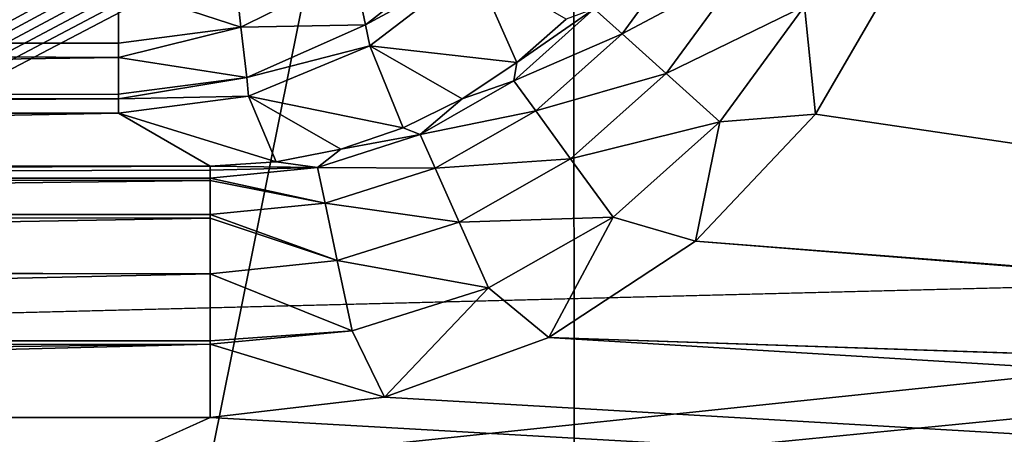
# Model space of a CAD drawing. Header units: millimetres. Extents: x -40 to 40, y -40 to 40.
# Tile 88 of 256: x -19.7 to -17.8, y -12.5 to -11.7. Entities that reach past the tile are written whole.
import ezdxf

# ---------------------------------------------------------------- set-up
doc = ezdxf.new("R2010")
doc.units = ezdxf.units.MM
doc.header["$LTSCALE"] = 26.699852
for name, color, linetype in [('1', 7, 'CONTINUOUS'), ('104', 7, 'CONTINUOUS'), ('109', 7, 'CONTINUOUS'), ('139', 7, 'CONTINUOUS'), ('16', 7, 'CONTINUOUS'), ('186', 7, 'CONTINUOUS'), ('191', 7, 'CONTINUOUS'), ('203', 7, 'CONTINUOUS'), ('204', 7, 'CONTINUOUS'), ('48', 7, 'CONTINUOUS'), ('60', 7, 'CONTINUOUS'), ('692', 7, 'CONTINUOUS'), ('788', 7, 'CONTINUOUS'), ('789', 7, 'CONTINUOUS'), ('801', 7, 'CONTINUOUS'), ('802', 7, 'CONTINUOUS'), ('803', 7, 'CONTINUOUS'), ('804', 7, 'CONTINUOUS')]:
    doc.layers.add(name, color=color, linetype=linetype)

msp = doc.modelspace()

# ---------------------------------------------------------------- linework, layer by layer
at = {"layer": '1', "linetype": 'Continuous'}
for points in [[(-15.1168, 36.4929), (-18.6204, 34.8358), (-18.6197, -34.8362), (-15.1168, 36.4929)], [(-15.116, -36.4932), (-15.1168, 36.4929), (-18.6197, -34.8362), (-15.116, -36.4932)], [(-18.6204, 34.8358), (-21.9451, 32.843), (-21.9445, -32.8434), (-18.6204, 34.8358)], [(-18.6197, -34.8362), (-18.6204, 34.8358), (-21.9445, -32.8434), (-18.6197, -34.8362)]]:
    msp.add_3dface(points, dxfattribs=at)
at = {"layer": '104', "linetype": 'Continuous'}
for points in [[(29.2335, -13.0155, -730), (30.4337, -9.8888, -730), (-30.4335, -9.8895, -730), (29.2335, -13.0155, -730)], [(-29.2331, -13.0163, -730), (29.2335, -13.0155, -730), (-30.4335, -9.8895, -730), (-29.2331, -13.0163, -730)]]:
    msp.add_3dface(points, dxfattribs=at)
at = {"layer": '109', "linetype": 'Continuous'}
for points in [[(-29.4959, -13.647, -733), (-30.7984, -10.3781, -733), (-0.9877, -10.6543, -733), (-29.4959, -13.647, -733)], [(0.9862, -10.6545, -733), (-29.4959, -13.647, -733), (-0.9877, -10.6543, -733), (0.9862, -10.6545, -733)], [(29.4957, -13.6475, -733), (-29.4959, -13.647, -733), (0.9862, -10.6545, -733), (29.4957, -13.6475, -733)]]:
    msp.add_3dface(points, dxfattribs=at)
at = {"layer": '139', "linetype": 'Continuous'}
for points in [[(-15.2642, -11.7415, -733), (-19.5129, -4.3825, -733), (-17.9059, -10.5612, -733), (-15.2642, -11.7415, -733)], [(-17.8453, -10.9038, -733), (-15.2642, -11.7415, -733), (-17.9059, -10.5612, -733), (-17.8453, -10.9038, -733)], [(-17.8656, -11.2525, -733), (-14.5754, -12.3617, -733), (-17.8453, -10.9038, -733), (-17.8656, -11.2525, -733)], [(-15.0799, -11.9951, -733), (-15.2642, -11.7415, -733), (-17.8453, -10.9038, -733), (-15.0799, -11.9951, -733)], [(-15.0264, -12.0515, -733), (-15.0799, -11.9951, -733), (-17.8453, -10.9038, -733), (-15.0264, -12.0515, -733)], [(-14.8469, -12.2049, -733), (-15.0264, -12.0515, -733), (-17.8453, -10.9038, -733), (-14.8469, -12.2049, -733)], [(-14.5754, -12.3617, -733), (-14.8469, -12.2049, -733), (-17.8453, -10.9038, -733), (-14.5754, -12.3617, -733)], [(-17.9657, -11.5865, -733), (-14.5754, -12.3617, -733), (-17.8656, -11.2525, -733), (-17.9657, -11.5865, -733)], [(-18.14, -11.888, -733), (-14.2772, -12.4586, -733), (-17.9657, -11.5865, -733), (-18.14, -11.888, -733)], [(-14.2772, -12.4586, -733), (-14.5754, -12.3617, -733), (-17.9657, -11.5865, -733), (-14.2772, -12.4586, -733)], [(-18.3788, -12.1409, -733), (-14.2772, -12.4586, -733), (-18.14, -11.888, -733), (-18.3788, -12.1409, -733)], [(-18.6699, -12.3321, -733), (-13.9654, -12.4913, -733), (-18.3788, -12.1409, -733), (-18.6699, -12.3321, -733)], [(-13.9654, -12.4913, -733), (-14.2772, -12.4586, -733), (-18.3788, -12.1409, -733), (-13.9654, -12.4913, -733)], [(-18.9964, -12.4509, -733), (24.9125, -15, -733), (-18.6699, -12.3321, -733), (-18.9964, -12.4509, -733)], [(24.9125, -15, -733), (-13.9654, -12.4913, -733), (-18.6699, -12.3321, -733), (24.9125, -15, -733)], [(-19.3426, -12.4913, -733), (24.9125, -15, -733), (-18.9964, -12.4509, -733), (-19.3426, -12.4913, -733)], [(-24.9917, -12.4913, -733), (-24.9125, -15, -733), (-19.3426, -12.4913, -733), (-24.9917, -12.4913, -733)], [(-24.9125, -15, -733), (24.9125, -15, -733), (-19.3426, -12.4913, -733), (-24.9125, -15, -733)]]:
    msp.add_3dface(points, dxfattribs=at)
at = {"layer": '16', "linetype": 'Continuous'}
for points in [[(-5.7778, -11.8158, -3.5), (-32.7611, -9.0945, -3.5), (-6.5105, -11.5379, -3.5), (-5.7778, -11.8158, -3.5)], [(-5, -11.9103, -3.5), (-32.7611, -9.0945, -3.5), (-5.7778, -11.8158, -3.5), (-5, -11.9103, -3.5)], [(-31.5859, -12.5831, -3.5), (-32.7611, -9.0945, -3.5), (-5, -11.9103, -3.5), (-31.5859, -12.5831, -3.5)], [(31.5856, -12.5838, -3.5), (-31.5859, -12.5831, -3.5), (-5, -11.9103, -3.5), (31.5856, -12.5838, -3.5)]]:
    msp.add_3dface(points, dxfattribs=at)
at = {"layer": '186', "linetype": 'Continuous'}
for points in [[(-28.796, -12.2822, -823.7856), (-29.1307, -11.5765, -823.7979), (-2.4565, -1.9913, -823.9652), (-28.796, -12.2822, -823.7856)], [(-28.3448, -12.919, -823.7745), (-28.796, -12.2822, -823.7856), (-2.4565, -1.9913, -823.9652), (-28.3448, -12.919, -823.7745)], [(-27.7908, -13.4678, -823.7649), (-28.3448, -12.919, -823.7745), (-2.4565, -1.9913, -823.9652), (-27.7908, -13.4678, -823.7649)], [(-27.1505, -13.9127, -823.7572), (-27.7908, -13.4678, -823.7649), (-2.4565, -1.9913, -823.9652), (-27.1505, -13.9127, -823.7572)], [(-26.4426, -14.2406, -823.7514), (-27.1505, -13.9127, -823.7572), (-2.4565, -1.9913, -823.9652), (-26.4426, -14.2406, -823.7514)], [(-25.6898, -14.4411, -823.7479), (-26.4426, -14.2406, -823.7514), (-2.4565, -1.9913, -823.9652), (-25.6898, -14.4411, -823.7479)], [(-24.9125, -14.5088, -823.7467), (-25.6898, -14.4411, -823.7479), (-2.4565, -1.9913, -823.9652), (-24.9125, -14.5088, -823.7467)], [(-2.3791, -1.9973, -823.9651), (-24.9125, -14.5088, -823.7467), (-2.4565, -1.9913, -823.9652), (-2.3791, -1.9973, -823.9651)], [(-2.3036, -2.0152, -823.9648), (-24.9125, -14.5088, -823.7467), (-2.3791, -1.9973, -823.9651), (-2.3036, -2.0152, -823.9648)], [(-2.2318, -2.0446, -823.9643), (-24.9125, -14.5088, -823.7467), (-2.3036, -2.0152, -823.9648), (-2.2318, -2.0446, -823.9643)], [(-2.1654, -2.0848, -823.9636), (-24.9125, -14.5088, -823.7467), (-2.2318, -2.0446, -823.9643), (-2.1654, -2.0848, -823.9636)], [(-2.106, -2.1347, -823.9627), (-24.9125, -14.5088, -823.7467), (-2.1654, -2.0848, -823.9636), (-2.106, -2.1347, -823.9627)], [(-2.0551, -2.1931, -823.9617), (-24.9125, -14.5088, -823.7467), (-2.106, -2.1347, -823.9627), (-2.0551, -2.1931, -823.9617)], [(-2.0138, -2.2588, -823.9606), (-24.9125, -14.5088, -823.7467), (-2.0551, -2.1931, -823.9617), (-2.0138, -2.2588, -823.9606)], [(-1.9832, -2.3301, -823.9593), (-24.9125, -14.5088, -823.7467), (-2.0138, -2.2588, -823.9606), (-1.9832, -2.3301, -823.9593)], [(-1.964, -2.4052, -823.958), (-24.9125, -14.5088, -823.7467), (-1.9832, -2.3301, -823.9593), (-1.964, -2.4052, -823.958)], [(-1.9566, -2.4826, -823.9567), (-24.9125, -14.5088, -823.7467), (-1.964, -2.4052, -823.958), (-1.9566, -2.4826, -823.9567)], [(-1.7467, -14.5087, -823.7467), (-24.9125, -14.5088, -823.7467), (-1.9566, -2.4826, -823.9567), (-1.7467, -14.5087, -823.7467)]]:
    msp.add_3dface(points, dxfattribs=at)
at = {"layer": '191', "linetype": 'Continuous'}
for points in [[(-29.131, -11.5755, -821.2021), (-28.7971, -12.2804, -821.2144), (-17.7718, -2.286, -821.0399), (-29.131, -11.5755, -821.2021)], [(-28.7971, -12.2804, -821.2144), (-28.3466, -12.9168, -821.2255), (-17.7718, -2.286, -821.0399), (-28.7971, -12.2804, -821.2144)], [(-28.3466, -12.9168, -821.2255), (-27.793, -13.466, -821.2351), (-17.7718, -2.286, -821.0399), (-28.3466, -12.9168, -821.2255)], [(-27.793, -13.466, -821.2351), (-27.1523, -13.9117, -821.2428), (-17.7718, -2.286, -821.0399), (-27.793, -13.466, -821.2351)], [(-27.1523, -13.9117, -821.2428), (-26.4436, -14.2402, -821.2486), (-17.7718, -2.286, -821.0399), (-27.1523, -13.9117, -821.2428)], [(-26.4436, -14.2402, -821.2486), (-25.6898, -14.4411, -821.2521), (-17.7718, -2.286, -821.0399), (-26.4436, -14.2402, -821.2486)], [(-17.7718, -2.286, -821.0399), (-25.6898, -14.4411, -821.2521), (-17.5509, -14.5087, -821.2533), (-17.7718, -2.286, -821.0399)]]:
    msp.add_3dface(points, dxfattribs=at)
at = {"layer": '203', "linetype": 'Continuous'}
for points in [[(-19.7303, -14.5087, -744.0187), (-19.8952, -2.2861, -745.4113), (-17.2722, -2.286, -820.5225), (-19.7303, -14.5087, -744.0187)], [(-17.0513, -14.5087, -820.7359), (-19.7303, -14.5087, -744.0187), (-17.2722, -2.286, -820.5225), (-17.0513, -14.5087, -820.7359)]]:
    msp.add_3dface(points, dxfattribs=at)
at = {"layer": '204', "linetype": 'Continuous'}
for points in [[(-17.7718, -2.286, -821.0399), (-17.4709, -14.5101, -821.2468), (-17.6141, -2.2836, -821.0143), (-17.7718, -2.286, -821.0399)], [(-17.7718, -2.286, -821.0399), (-17.5509, -14.5087, -821.2533), (-17.4709, -14.5101, -821.2468), (-17.7718, -2.286, -821.0399)]]:
    msp.add_3dface(points, dxfattribs=at)
at = {"layer": '48', "linetype": 'Continuous'}
for points in [[(36.0693, -11.3184, -14), (-34.7395, -14.9087, -14), (-36.0695, -11.3179, -14), (36.0693, -11.3184, -14)], [(36.0693, -11.3184, -14), (34.7392, -14.9093, -14), (-34.7395, -14.9087, -14), (36.0693, -11.3184, -14)]]:
    msp.add_3dface(points, dxfattribs=at)
at = {"layer": '60', "linetype": 'Continuous'}
for points in [[(-20.6948, 28.4846, -11.5), (-20.6939, -28.4853, -11.5), (-17.6035, 30.492, -11.5), (-20.6948, 28.4846, -11.5)], [(-20.6939, -28.4853, -11.5), (-17.6029, -30.4924, -11.5), (-17.6035, 30.492, -11.5), (-20.6939, -28.4853, -11.5)]]:
    msp.add_3dface(points, dxfattribs=at)
at = {"layer": '692', "linetype": 'Continuous'}
for points in [[(-19.5129, -4.3825, -733), (-15.1977, -11.703, -733.0059), (-19.4445, -4.343, -733.0063), (-19.5129, -4.3825, -733)], [(-15.1977, -11.703, -733.0059), (-15.1323, -11.6653, -733.0238), (-19.4445, -4.343, -733.0063), (-15.1977, -11.703, -733.0059)], [(-19.5129, -4.3825, -733), (-15.2642, -11.7415, -733), (-15.1977, -11.703, -733.0059), (-19.5129, -4.3825, -733)]]:
    msp.add_3dface(points, dxfattribs=at)
at = {"layer": '788', "linetype": 'Continuous'}
for points in [[(-18.5244, -11.7282, -733.1987), (-18.3889, -11.5422, -733.1984), (-18.5796, -11.6785, -733.3387), (-18.5244, -11.7282, -733.1987)], [(-18.5244, -11.7282, -733.1987), (-18.2868, -11.6012, -733.0863), (-18.3889, -11.5422, -733.1984), (-18.5244, -11.7282, -733.1987)], [(-18.14, -11.888, -733), (-17.9657, -11.5865, -733), (-18.1624, -11.673, -733.0192), (-18.14, -11.888, -733)], [(-18.4368, -11.8071, -733.0865), (-18.2868, -11.6012, -733.0863), (-18.5244, -11.7282, -733.1987), (-18.4368, -11.8071, -733.0865)], [(-18.4368, -11.8071, -733.0865), (-18.1624, -11.673, -733.0192), (-18.2868, -11.6012, -733.0863), (-18.4368, -11.8071, -733.0865)], [(-18.3301, -11.9032, -733.0193), (-18.1624, -11.673, -733.0192), (-18.4368, -11.8071, -733.0865), (-18.3301, -11.9032, -733.0193)], [(-18.3301, -11.9032, -733.0193), (-18.14, -11.888, -733), (-18.1624, -11.673, -733.0192), (-18.3301, -11.9032, -733.0193)], [(-18.7393, -11.8218, -733.3398), (-18.5244, -11.7282, -733.1987), (-18.5796, -11.6785, -733.3387), (-18.7393, -11.8218, -733.3398)], [(-18.7393, -11.8218, -733.3398), (-18.5796, -11.6785, -733.3387), (-18.7335, -11.7849, -733.4839), (-18.7393, -11.8218, -733.3398)], [(-18.7335, -11.7849, -733.4839), (-18.5796, -11.6785, -733.3387), (-18.6352, -11.6987, -733.4832), (-18.7335, -11.7849, -733.4839)], [(-18.6959, -11.8816, -733.1996), (-18.5244, -11.7282, -733.1987), (-18.7393, -11.8218, -733.3398), (-18.6959, -11.8816, -733.1996)], [(-18.6959, -11.8816, -733.1996), (-18.4368, -11.8071, -733.0865), (-18.5244, -11.7282, -733.1987), (-18.6959, -11.8816, -733.1996)], [(-18.8422, -11.8575, -733.4849), (-18.7393, -11.8218, -733.3398), (-18.7335, -11.7849, -733.4839), (-18.8422, -11.8575, -733.4849)], [(-18.6267, -11.9768, -733.0871), (-18.4368, -11.8071, -733.0865), (-18.6959, -11.8816, -733.1996), (-18.6267, -11.9768, -733.0871)], [(-18.6267, -11.9768, -733.0871), (-18.3301, -11.9032, -733.0193), (-18.4368, -11.8071, -733.0865), (-18.6267, -11.9768, -733.0871)], [(-18.9254, -11.9285, -733.3415), (-18.6959, -11.8816, -733.1996), (-18.7393, -11.8218, -733.3398), (-18.9254, -11.9285, -733.3415)], [(-18.9254, -11.9285, -733.3415), (-18.7393, -11.8218, -733.3398), (-18.8422, -11.8575, -733.4849), (-18.9254, -11.9285, -733.3415)], [(-18.9594, -11.9153, -733.4862), (-18.9254, -11.9285, -733.3415), (-18.8422, -11.8575, -733.4849), (-18.9594, -11.9153, -733.4862)], [(-18.8955, -11.9956, -733.201), (-18.6959, -11.8816, -733.1996), (-18.9254, -11.9285, -733.3415), (-18.8955, -11.9956, -733.201)], [(-18.8955, -11.9956, -733.201), (-18.6267, -11.9768, -733.0871), (-18.6959, -11.8816, -733.1996), (-18.8955, -11.9956, -733.201)], [(-18.3788, -12.1409, -733), (-18.14, -11.888, -733), (-18.3301, -11.9032, -733.0193), (-18.3788, -12.1409, -733)], [(-18.5424, -12.0929, -733.0196), (-18.3301, -11.9032, -733.0193), (-18.6267, -11.9768, -733.0871), (-18.5424, -12.0929, -733.0196)], [(-18.5424, -12.0929, -733.0196), (-18.3788, -12.1409, -733), (-18.3301, -11.9032, -733.0193), (-18.5424, -12.0929, -733.0196)], [(-19.1295, -11.994, -733.3438), (-18.8955, -11.9956, -733.201), (-18.9254, -11.9285, -733.3415), (-19.1295, -11.994, -733.3438)], [(-19.1295, -11.994, -733.3438), (-18.9254, -11.9285, -733.3415), (-19.0832, -11.9573, -733.4877), (-19.1295, -11.994, -733.3438)], [(-19.0832, -11.9573, -733.4877), (-18.9254, -11.9285, -733.3415), (-18.9594, -11.9153, -733.4862), (-19.0832, -11.9573, -733.4877)], [(-19.2118, -11.9829, -733.4894), (-19.1295, -11.994, -733.3438), (-19.0832, -11.9573, -733.4877), (-19.2118, -11.9829, -733.4894)], [(-19.3426, -11.9914, -733.4913), (-19.1295, -11.994, -733.3438), (-19.2118, -11.9829, -733.4894), (-19.3426, -11.9914, -733.4913)], [(-18.8479, -12.1027, -733.0882), (-18.6267, -11.9768, -733.0871), (-18.8955, -11.9956, -733.201), (-18.8479, -12.1027, -733.0882)], [(-18.8479, -12.1027, -733.0882), (-18.5424, -12.0929, -733.0196), (-18.6267, -11.9768, -733.0871), (-18.8479, -12.1027, -733.0882)], [(-19.3426, -11.9991, -733.4124), (-19.1295, -11.994, -733.3438), (-19.3426, -11.9914, -733.4913), (-19.3426, -11.9991, -733.4124)], [(-19.3426, -12.0155, -733.3466), (-19.1144, -12.0652, -733.203), (-19.1295, -11.994, -733.3438), (-19.3426, -12.0155, -733.3466)], [(-19.3426, -12.0155, -733.3466), (-19.1295, -11.994, -733.3438), (-19.3426, -11.9991, -733.4124), (-19.3426, -12.0155, -733.3466)], [(-19.1144, -12.0652, -733.203), (-18.8955, -11.9956, -733.201), (-19.1295, -11.994, -733.3438), (-19.1144, -12.0652, -733.203)], [(-19.1144, -12.0652, -733.203), (-18.8479, -12.1027, -733.0882), (-18.8955, -11.9956, -733.201), (-19.1144, -12.0652, -733.203)], [(-19.3426, -12.0199, -733.3335), (-19.1144, -12.0652, -733.203), (-19.3426, -12.0155, -733.3466), (-19.3426, -12.0199, -733.3335)], [(-19.3426, -12.0874, -733.2053), (-19.1144, -12.0652, -733.203), (-19.3426, -12.0199, -733.3335), (-19.3426, -12.0874, -733.2053)], [(-19.3426, -12.0874, -733.2053), (-19.0901, -12.1793, -733.0896), (-19.1144, -12.0652, -733.203), (-19.3426, -12.0874, -733.2053)], [(-19.0901, -12.1793, -733.0896), (-18.8479, -12.1027, -733.0882), (-19.1144, -12.0652, -733.203), (-19.0901, -12.1793, -733.0896)], [(-19.3426, -12.0945, -733.1959), (-19.0901, -12.1793, -733.0896), (-19.3426, -12.0874, -733.2053), (-19.3426, -12.0945, -733.1959)], [(-19.3426, -12.2053, -733.0899), (-19.0901, -12.1793, -733.0896), (-19.3426, -12.0945, -733.1959), (-19.3426, -12.2053, -733.0899)], [(-19.0901, -12.1793, -733.0896), (-18.7896, -12.2335, -733.0201), (-18.8479, -12.1027, -733.0882), (-19.0901, -12.1793, -733.0896)], [(-18.7896, -12.2335, -733.0201), (-18.5424, -12.0929, -733.0196), (-18.8479, -12.1027, -733.0882), (-18.7896, -12.2335, -733.0201)], [(-18.7896, -12.2335, -733.0201), (-18.6699, -12.3321, -733), (-18.5424, -12.0929, -733.0196), (-18.7896, -12.2335, -733.0201)], [(-18.6699, -12.3321, -733), (-18.3788, -12.1409, -733), (-18.5424, -12.0929, -733.0196), (-18.6699, -12.3321, -733)], [(-19.3426, -12.2053, -733.0899), (-19.0605, -12.319, -733.0208), (-19.0901, -12.1793, -733.0896), (-19.3426, -12.2053, -733.0899)], [(-19.0605, -12.319, -733.0208), (-18.7896, -12.2335, -733.0201), (-19.0901, -12.1793, -733.0896), (-19.0605, -12.319, -733.0208)], [(-19.3426, -12.339, -733.0238), (-19.0605, -12.319, -733.0208), (-19.3426, -12.2053, -733.0899), (-19.3426, -12.339, -733.0238)], [(-19.0605, -12.319, -733.0208), (-18.9964, -12.4509, -733), (-18.7896, -12.2335, -733.0201), (-19.0605, -12.319, -733.0208)], [(-18.9964, -12.4509, -733), (-18.6699, -12.3321, -733), (-18.7896, -12.2335, -733.0201), (-18.9964, -12.4509, -733)], [(-19.3426, -12.3456, -733.0217), (-18.9964, -12.4509, -733), (-19.0605, -12.319, -733.0208), (-19.3426, -12.3456, -733.0217)], [(-19.3426, -12.3456, -733.0217), (-19.0605, -12.319, -733.0208), (-19.3426, -12.339, -733.0238), (-19.3426, -12.3456, -733.0217)], [(-19.3426, -12.4913, -733), (-18.9964, -12.4509, -733), (-19.3426, -12.3456, -733.0217), (-19.3426, -12.4913, -733)]]:
    msp.add_3dface(points, dxfattribs=at)
at = {"layer": '789', "linetype": 'Continuous'}
for points in [[(-19.3426, -11.9991, -733.4124), (-19.3426, -11.9914, -733.4913), (-24.9917, -12.0155, -733.3464), (-19.3426, -11.9991, -733.4124)], [(-24.9917, -12.0155, -733.3464), (-19.3426, -11.9914, -733.4913), (-24.9917, -11.9914, -733.4913), (-24.9917, -12.0155, -733.3464)], [(-19.3426, -12.0155, -733.3466), (-19.3426, -11.9991, -733.4124), (-24.9917, -12.0155, -733.3464), (-19.3426, -12.0155, -733.3466)], [(-24.9917, -12.0178, -733.3394), (-19.3426, -12.0155, -733.3466), (-24.9917, -12.0155, -733.3464), (-24.9917, -12.0178, -733.3394)], [(-19.3426, -12.0199, -733.3335), (-19.3426, -12.0155, -733.3466), (-24.9917, -12.0178, -733.3394), (-19.3426, -12.0199, -733.3335)], [(-24.9917, -12.0874, -733.2054), (-19.3426, -12.0199, -733.3335), (-24.9917, -12.0178, -733.3394), (-24.9917, -12.0874, -733.2054)], [(-19.3426, -12.0874, -733.2053), (-19.3426, -12.0199, -733.3335), (-24.9917, -12.0874, -733.2054), (-19.3426, -12.0874, -733.2053)], [(-24.9917, -12.1942, -733.0979), (-19.3426, -12.0945, -733.1959), (-24.9917, -12.0874, -733.2054), (-24.9917, -12.1942, -733.0979)], [(-19.3426, -12.0945, -733.1959), (-19.3426, -12.0874, -733.2053), (-24.9917, -12.0874, -733.2054), (-19.3426, -12.0945, -733.1959)], [(-19.3426, -12.2053, -733.0899), (-19.3426, -12.0945, -733.1959), (-24.9917, -12.1942, -733.0979), (-19.3426, -12.2053, -733.0899)], [(-24.9917, -12.2034, -733.0913), (-19.3426, -12.2053, -733.0899), (-24.9917, -12.1942, -733.0979), (-24.9917, -12.2034, -733.0913)], [(-24.9917, -12.3331, -733.0257), (-19.3426, -12.2053, -733.0899), (-24.9917, -12.2034, -733.0913), (-24.9917, -12.3331, -733.0257)], [(-19.3426, -12.339, -733.0238), (-19.3426, -12.2053, -733.0899), (-24.9917, -12.3331, -733.0257), (-19.3426, -12.339, -733.0238)], [(-24.9917, -12.3458, -733.0216), (-19.3426, -12.339, -733.0238), (-24.9917, -12.3331, -733.0257), (-24.9917, -12.3458, -733.0216)], [(-19.3426, -12.3456, -733.0217), (-19.3426, -12.339, -733.0238), (-24.9917, -12.3458, -733.0216), (-19.3426, -12.3456, -733.0217)], [(-24.9917, -12.4913, -733), (-19.3426, -12.4913, -733), (-19.3426, -12.3456, -733.0217), (-24.9917, -12.4913, -733)], [(-24.9917, -12.4123, -733.0063), (-19.3426, -12.3456, -733.0217), (-24.9917, -12.3458, -733.0216), (-24.9917, -12.4123, -733.0063)], [(-24.9917, -12.4913, -733), (-19.3426, -12.3456, -733.0217), (-24.9917, -12.4123, -733.0063), (-24.9917, -12.4913, -733)]]:
    msp.add_3dface(points, dxfattribs=at)
at = {"layer": '801', "linetype": 'Continuous'}
for points in [[(-24.8865, -11.5877, -740.2129), (-24.8865, -11.7469, -740.0094), (-19.5248, -11.6352, -740.1628), (-24.8865, -11.5877, -740.2129)], [(-19.5248, -11.6352, -740.1628), (-24.8865, -11.7469, -740.0094), (-19.5248, -11.7465, -740.0101), (-19.5248, -11.6352, -740.1628)], [(-19.5248, -11.7465, -740.0101), (-24.8865, -11.7469, -740.0094), (-19.5248, -11.7752, -739.9582), (-19.5248, -11.7465, -740.0101)], [(-24.8865, -11.7469, -740.0094), (-24.8865, -11.8487, -739.7718), (-19.5248, -11.7752, -739.9582), (-24.8865, -11.7469, -740.0094)], [(-19.5248, -11.7752, -739.9582), (-24.8865, -11.8487, -739.7718), (-19.5248, -11.8485, -739.7728), (-19.5248, -11.7752, -739.9582)], [(-19.5248, -11.8485, -739.7728), (-24.8865, -11.8487, -739.7718), (-19.5248, -11.8572, -739.7398), (-19.5248, -11.8485, -739.7728)], [(-24.8865, -11.8487, -739.7718), (-24.8865, -11.8862, -739.5175), (-19.5248, -11.8572, -739.7398), (-24.8865, -11.8487, -739.7718)], [(-19.5248, -11.8572, -739.7398), (-24.8865, -11.8862, -739.5175), (-19.5248, -11.8862, -739.5175), (-19.5248, -11.8572, -739.7398)]]:
    msp.add_3dface(points, dxfattribs=at)
at = {"layer": '802', "linetype": 'Continuous'}
for points in [[(-19.2991, -11.5534, -740.2101), (-19.5248, -11.6352, -740.1628), (-19.2816, -11.715, -740.0042), (-19.2991, -11.5534, -740.2101)], [(-19.0567, -11.6026, -740.0176), (-19.2991, -11.5534, -740.2101), (-19.2816, -11.715, -740.0042), (-19.0567, -11.6026, -740.0176)], [(-18.8311, -11.5512, -739.777), (-19.0567, -11.6026, -740.0176), (-19.0342, -11.7104, -739.7833), (-18.8311, -11.5512, -739.777)], [(-18.8311, -11.5512, -739.777), (-19.0342, -11.7104, -739.7833), (-18.8182, -11.5932, -739.5337), (-18.8311, -11.5512, -739.777)], [(-18.8182, -11.5932, -739.5337), (-19.0342, -11.7104, -739.7833), (-19.0252, -11.7521, -739.5302), (-18.8182, -11.5932, -739.5337)], [(-19.0567, -11.6026, -740.0176), (-19.2816, -11.715, -740.0042), (-19.0342, -11.7104, -739.7833), (-19.0567, -11.6026, -740.0176)], [(-19.5248, -11.6352, -740.1628), (-19.5248, -11.7465, -740.0101), (-19.2816, -11.715, -740.0042), (-19.5248, -11.6352, -740.1628)], [(-19.2816, -11.715, -740.0042), (-19.5248, -11.7752, -739.9582), (-19.27, -11.8147, -739.7707), (-19.2816, -11.715, -740.0042)], [(-19.5248, -11.7465, -740.0101), (-19.5248, -11.7752, -739.9582), (-19.2816, -11.715, -740.0042), (-19.5248, -11.7465, -740.0101)], [(-19.0342, -11.7104, -739.7833), (-19.2816, -11.715, -740.0042), (-19.27, -11.8147, -739.7707), (-19.0342, -11.7104, -739.7833)], [(-19.0342, -11.7104, -739.7833), (-19.27, -11.8147, -739.7707), (-19.0252, -11.7521, -739.5302), (-19.0342, -11.7104, -739.7833)], [(-19.0252, -11.7521, -739.5302), (-19.27, -11.8147, -739.7707), (-19.2662, -11.852, -739.5247), (-19.0252, -11.7521, -739.5302)], [(-19.5248, -11.7752, -739.9582), (-19.5248, -11.8485, -739.7728), (-19.27, -11.8147, -739.7707), (-19.5248, -11.7752, -739.9582)], [(-19.5248, -11.8485, -739.7728), (-19.5248, -11.8572, -739.7398), (-19.27, -11.8147, -739.7707), (-19.5248, -11.8485, -739.7728)], [(-19.27, -11.8147, -739.7707), (-19.5248, -11.8572, -739.7398), (-19.2662, -11.852, -739.5247), (-19.27, -11.8147, -739.7707)], [(-19.5248, -11.8572, -739.7398), (-19.5248, -11.8862, -739.5175), (-19.2662, -11.852, -739.5247), (-19.5248, -11.8572, -739.7398)]]:
    msp.add_3dface(points, dxfattribs=at)
at = {"layer": '803', "linetype": 'Continuous'}
for points in [[(-18.7335, -11.7849, -733.4839), (-18.8182, -11.5932, -739.5337), (-19.0252, -11.7521, -739.5302), (-18.7335, -11.7849, -733.4839)], [(-18.7335, -11.7849, -733.4839), (-18.6352, -11.6987, -733.4832), (-18.8182, -11.5932, -739.5337), (-18.7335, -11.7849, -733.4839)], [(-18.9594, -11.9153, -733.4862), (-19.0252, -11.7521, -739.5302), (-19.2662, -11.852, -739.5247), (-18.9594, -11.9153, -733.4862)], [(-18.9594, -11.9153, -733.4862), (-18.8422, -11.8575, -733.4849), (-19.0252, -11.7521, -739.5302), (-18.9594, -11.9153, -733.4862)], [(-18.8422, -11.8575, -733.4849), (-18.7335, -11.7849, -733.4839), (-19.0252, -11.7521, -739.5302), (-18.8422, -11.8575, -733.4849)], [(-19.5248, -11.8862, -739.5175), (-19.2118, -11.9829, -733.4894), (-19.2662, -11.852, -739.5247), (-19.5248, -11.8862, -739.5175)], [(-19.2118, -11.9829, -733.4894), (-19.0832, -11.9573, -733.4877), (-19.2662, -11.852, -739.5247), (-19.2118, -11.9829, -733.4894)], [(-19.0832, -11.9573, -733.4877), (-18.9594, -11.9153, -733.4862), (-19.2662, -11.852, -739.5247), (-19.0832, -11.9573, -733.4877)], [(-19.3426, -11.9914, -733.4913), (-19.2118, -11.9829, -733.4894), (-19.5248, -11.8862, -739.5175), (-19.3426, -11.9914, -733.4913)]]:
    msp.add_3dface(points, dxfattribs=at)
at = {"layer": '804', "linetype": 'Continuous'}
for points in [[(-24.8865, -11.8862, -739.5175), (-24.9917, -11.9914, -733.4913), (-19.5248, -11.8862, -739.5175), (-24.8865, -11.8862, -739.5175)], [(-24.9917, -11.9914, -733.4913), (-19.3426, -11.9914, -733.4913), (-19.5248, -11.8862, -739.5175), (-24.9917, -11.9914, -733.4913)]]:
    msp.add_3dface(points, dxfattribs=at)

doc.saveas('drawing.dxf')
